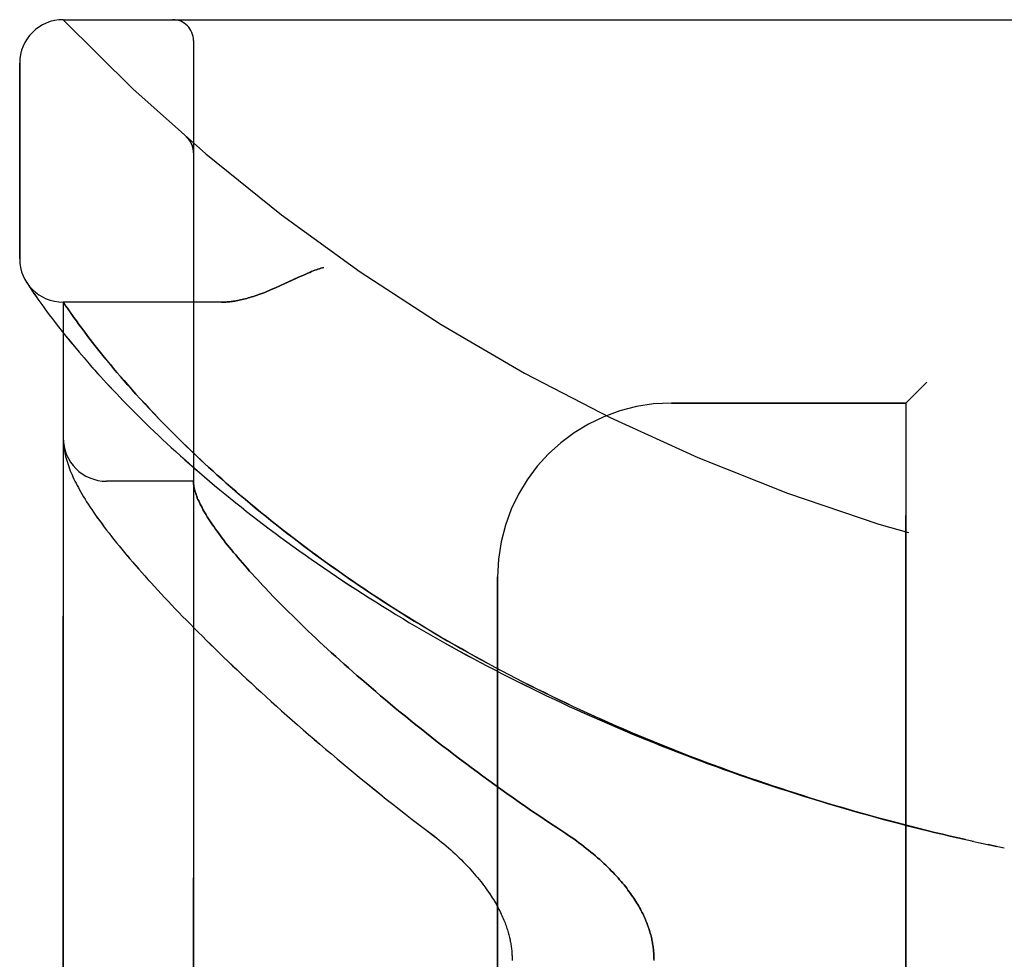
# Model space of a CAD drawing. Header units: inches. Extents: x 0 to 262, y 0 to 169.
# Tile 120 of 256: x 24.86 to 26.27, y 116.35 to 117.7. Entities that reach past the tile are written whole.
import ezdxf

# ---------------------------------------------------------------- set-up
doc = ezdxf.new("R2010")
doc.units = ezdxf.units.IN
doc.header["$LTSCALE"] = 14.384615
doc.header["$MEASUREMENT"] = 0
doc.linetypes.add('HIDDEN', pattern=[0.2, 0.1, -0.1])
doc.layers.add('LEFTHAND_DOOR_ASSEMBLY', color=7, linetype='CONTINUOUS')
doc.layers.add('RIGHTHAND_DOOR_ASSEMBLY', color=7, linetype='CONTINUOUS')

msp = doc.modelspace()

# ---------------------------------------------------------------- linework, layer by layer
at = {"layer": 'LEFTHAND_DOOR_ASSEMBLY', "color": 8, "linetype": 'HIDDEN'}
for p, q in [((24.9183, 117.7018), (26.982, 117.7018)), ((25.1058, 115.0293), (25.1058, 117.6718)), ((24.8558, 117.358), (24.8558, 117.6393)), ((25.0957, 117.533), (25.0955, 117.5331)), ((25.1058, 117.5105), (25.1058, 117.5151)), ((24.8662, 117.3236), (24.8655, 117.3245)), ((24.8655, 117.3245), (24.8658, 117.324)), ((24.8658, 117.324), (24.8679, 117.3208)), ((24.8659, 117.324), (24.8659, 117.3239)), ((24.8679, 117.3208), (24.87, 117.3178)), ((24.87, 117.3178), (24.872, 117.3147)), ((24.872, 117.3147), (24.8744, 117.3111)), ((24.8744, 117.3111), (24.8773, 117.3068)), ((24.8773, 117.3068), (24.8796, 117.3036)), ((24.8796, 117.3036), (24.8821, 117.3)), ((24.8821, 117.3), (24.8848, 117.2962)), ((24.8848, 117.2962), (24.8877, 117.292)), ((24.8877, 117.292), (24.891, 117.2875)), ((24.891, 117.2875), (24.8945, 117.2827)), ((24.9183, 115.4055), (24.9183, 117.2955)), ((25.1463, 117.2955), (24.9183, 117.2955)), ((24.8945, 117.2827), (24.8984, 117.2775)), ((24.8984, 117.2775), (24.9025, 117.272)), ((24.9306, 117.2778), (24.9277, 117.282)), ((24.9338, 117.2733), (24.9306, 117.2778)), ((24.9373, 117.2685), (24.9338, 117.2733)), ((24.9025, 117.272), (24.907, 117.2661)), ((24.907, 117.2661), (24.9118, 117.26)), ((24.9118, 117.26), (24.9169, 117.2534)), ((24.941, 117.2634), (24.9373, 117.2685)), ((24.945, 117.258), (24.941, 117.2634)), ((24.9169, 117.2534), (24.9224, 117.2465)), ((24.9224, 117.2465), (24.9283, 117.2393)), ((24.9493, 117.2522), (24.945, 117.258)), ((24.954, 117.2462), (24.9493, 117.2522)), ((24.9572, 117.2419), (24.954, 117.2462)), ((24.9283, 117.2393), (24.9346, 117.2317)), ((24.9346, 117.2317), (24.9412, 117.2237)), ((24.9606, 117.2376), (24.9572, 117.2419)), ((24.9641, 117.2331), (24.9606, 117.2376)), ((24.9678, 117.2285), (24.9641, 117.2331)), ((24.9412, 117.2237), (24.9483, 117.2154)), ((24.9716, 117.2237), (24.9678, 117.2285)), ((24.9756, 117.2187), (24.9716, 117.2237)), ((24.9797, 117.2137), (24.9756, 117.2187)), ((24.9483, 117.2154), (24.9558, 117.2068)), ((24.9909, 117.2002), (24.9863, 117.2057)), ((24.9957, 117.1945), (24.9909, 117.2002)), ((25.0007, 117.1887), (24.9957, 117.1945)), ((25.0059, 117.1826), (25.0007, 117.1887)), ((25.0114, 117.1764), (25.0059, 117.1826)), ((25.0171, 117.17), (25.0114, 117.1764)), ((26.1608, 117.1805), (26.1308, 117.1505)), ((25.023, 117.1634), (25.0171, 117.17)), ((25.0292, 117.1565), (25.023, 117.1634)), ((25.0357, 117.1495), (25.0292, 117.1565)), ((25.0425, 117.1422), (25.0357, 117.1495)), ((25.7933, 117.1505), (26.1308, 117.1505)), ((26.1308, 115.5505), (26.1308, 117.1505)), ((25.0497, 117.1346), (25.0425, 117.1422)), ((25.0571, 117.1269), (25.0497, 117.1346)), ((25.065, 117.1188), (25.0571, 117.1269)), ((25.0732, 117.1105), (25.065, 117.1188)), ((25.082, 117.1018), (25.0732, 117.1105)), ((24.9185, 117.0947), (24.9185, 117.094)), ((24.9185, 117.094), (24.9186, 117.0933)), ((24.9186, 117.0933), (24.9186, 117.0927)), ((24.9186, 117.0927), (24.9187, 117.092)), ((24.9187, 117.092), (24.9188, 117.0913)), ((24.9188, 117.0913), (24.9188, 117.0906)), ((24.9189, 117.0896), (24.919, 117.0889)), ((24.919, 117.0889), (24.9191, 117.0882)), ((25.0912, 117.0927), (25.082, 117.1018)), ((24.9191, 117.0882), (24.9193, 117.0871)), ((25.1058, 117.038), (24.9808, 117.038)), ((25.5433, 115.8005), (25.5433, 116.9005)), ((25.2225, 116.8705), (25.2315, 116.8613)), ((25.2315, 116.8613), (25.2408, 116.852)), ((25.2408, 116.852), (25.2505, 116.8424)), ((25.2505, 116.8424), (25.2605, 116.8326)), ((26.226, 116.5205), (26.2389, 116.5177)), ((26.2376, 116.518), (26.25, 116.5153)), ((26.2612, 116.5129), (26.2492, 116.5154)), ((26.2608, 116.513), (26.2723, 116.5106))]:
    msp.add_line(p, q, dxfattribs=at)
for points in [[(25.0996, 117.5287), (25.0994, 117.529), (25.0992, 117.5292), (25.0991, 117.5294), (25.0989, 117.5297), (25.0987, 117.5299), (25.0985, 117.5301), (25.0983, 117.5303), (25.0981, 117.5306), (25.0979, 117.5308), (25.0977, 117.531), (25.0975, 117.5312), (25.0973, 117.5314), (25.0971, 117.5316), (25.0969, 117.5319), (25.0966, 117.5321), (25.0964, 117.5323), (25.0962, 117.5325), (25.096, 117.5327), (25.0957, 117.5329), (25.0955, 117.5331)], [(25.0996, 117.5287), (25.1, 117.5283), (25.1003, 117.5278), (25.1006, 117.5273), (25.101, 117.5268), (25.1013, 117.5263), (25.1016, 117.5258), (25.1019, 117.5252), (25.1022, 117.5247), (25.1025, 117.5242), (25.1028, 117.5236), (25.103, 117.5231), (25.1033, 117.5225), (25.1035, 117.522), (25.1037, 117.5214)], [(25.1037, 117.5214), (25.104, 117.5208), (25.1042, 117.5202), (25.1044, 117.5197), (25.1045, 117.5191), (25.1047, 117.5185), (25.1049, 117.5179), (25.105, 117.5173), (25.1052, 117.5167), (25.1053, 117.5161), (25.1054, 117.5155), (25.1055, 117.5148), (25.1056, 117.5142), (25.1056, 117.5136), (25.1057, 117.513), (25.1057, 117.5124), (25.1058, 117.5117), (25.1058, 117.5111), (25.1058, 117.5107)], [(25.2933, 117.3455), (25.2912, 117.3449), (25.2892, 117.3443), (25.2871, 117.3436), (25.2849, 117.3429), (25.2828, 117.3422), (25.2805, 117.3414), (25.2781, 117.3405), (25.2757, 117.3395), (25.273, 117.3384), (25.2702, 117.3373), (25.2672, 117.336), (25.264, 117.3346), (25.2606, 117.3331), (25.257, 117.3314), (25.2361, 117.3217)], [(25.2361, 117.3217), (25.2321, 117.3199), (25.2283, 117.3181), (25.2247, 117.3165), (25.2212, 117.315), (25.2178, 117.3136), (25.2146, 117.3122), (25.2114, 117.3109), (25.2084, 117.3097), (25.2055, 117.3086), (25.2026, 117.3075), (25.1999, 117.3065), (25.1972, 117.3056), (25.1945, 117.3047), (25.192, 117.3038), (25.1895, 117.303), (25.1871, 117.3023), (25.1847, 117.3016), (25.1824, 117.3009), (25.1801, 117.3003), (25.1779, 117.2998), (25.1757, 117.2993), (25.1736, 117.2988), (25.1715, 117.2983), (25.1694, 117.2979), (25.1674, 117.2975), (25.1655, 117.2972), (25.1636, 117.2969), (25.1617, 117.2966), (25.1598, 117.2964), (25.158, 117.2962), (25.1563, 117.296), (25.1545, 117.2959), (25.1528, 117.2957), (25.1511, 117.2957), (25.1495, 117.2956), (25.1479, 117.2955), (25.1463, 117.2955)], [(24.9277, 117.282), (24.9244, 117.2867), (24.9236, 117.2877), (24.9183, 117.2955)], [(24.9558, 117.2068), (24.9597, 117.2024), (24.9637, 117.1979), (24.9678, 117.1933), (24.9721, 117.1886), (24.9764, 117.1838), (24.9809, 117.179), (24.9854, 117.1741), (24.9901, 117.1691), (24.9949, 117.164), (24.9998, 117.1589), (25.0048, 117.1537), (25.0099, 117.1484), (25.0152, 117.1431), (25.0205, 117.1377), (25.026, 117.1323), (25.0316, 117.1268), (25.0373, 117.1212), (25.0431, 117.1155), (25.049, 117.1099), (25.0551, 117.1041), (25.0612, 117.0983), (25.0675, 117.0925), (25.0739, 117.0866), (25.0803, 117.0807), (25.0869, 117.0748), (25.0936, 117.0688), (25.1005, 117.0627), (25.1074, 117.0567), (25.1144, 117.0506), (25.1215, 117.0444), (25.1288, 117.0383), (25.1361, 117.0321), (25.1436, 117.0259), (25.1511, 117.0197), (25.1587, 117.0135), (25.1665, 117.0072), (25.1743, 117.001), (25.1822, 116.9947), (25.1902, 116.9885), (25.1983, 116.9822), (25.2065, 116.9759), (25.2148, 116.9696), (25.2232, 116.9634), (25.2317, 116.9571), (25.2402, 116.9508), (25.2488, 116.9446), (25.2575, 116.9383), (25.2663, 116.932), (25.2752, 116.9258), (25.2842, 116.9196), (25.2932, 116.9134), (25.3023, 116.9072), (25.3115, 116.901), (25.3207, 116.8948), (25.33, 116.8887), (25.3394, 116.8826), (25.3489, 116.8765), (25.3584, 116.8704), (25.368, 116.8644), (25.3776, 116.8584), (25.3873, 116.8524), (25.3971, 116.8464), (25.4069, 116.8405), (25.4168, 116.8346), (25.4267, 116.8287), (25.4367, 116.8229), (25.4468, 116.8171), (25.4569, 116.8113), (25.467, 116.8056), (25.4772, 116.7999), (25.4875, 116.7943), (25.4978, 116.7887), (25.5081, 116.7831), (25.5185, 116.7775), (25.5289, 116.772), (25.5394, 116.7666), (25.5499, 116.7612), (25.5605, 116.7558), (25.5711, 116.7505), (25.5817, 116.7452), (25.5924, 116.7399), (25.6031, 116.7347), (25.6139, 116.7296), (25.6247, 116.7244), (25.6355, 116.7194), (25.6463, 116.7143), (25.6572, 116.7094), (25.6681, 116.7044), (25.6791, 116.6995), (25.69, 116.6947), (25.701, 116.6899), (25.7121, 116.6851), (25.7231, 116.6804), (25.7342, 116.6758), (25.7453, 116.6712), (25.7565, 116.6666), (25.7676, 116.6621), (25.7788, 116.6576), (25.79, 116.6532), (25.8012, 116.6488), (25.8125, 116.6445), (25.8237, 116.6402), (25.835, 116.636), (25.8463, 116.6318), (25.8576, 116.6276), (25.869, 116.6235), (25.8803, 116.6195), (25.8917, 116.6155), (25.9031, 116.6116), (25.9145, 116.6077), (25.9259, 116.6038), (25.9373, 116.6), (25.9488, 116.5963), (25.9602, 116.5926), (25.9717, 116.5889), (25.9832, 116.5853), (25.9947, 116.5817), (26.0062, 116.5782), (26.0177, 116.5748), (26.0292, 116.5713), (26.0408, 116.568), (26.0523, 116.5647), (26.0638, 116.5614), (26.0754, 116.5582), (26.087, 116.555), (26.0985, 116.5519), (26.1101, 116.5488), (26.1217, 116.5457), (26.1332, 116.5427), (26.1448, 116.5398), (26.1564, 116.5369), (26.168, 116.5341), (26.1796, 116.5313), (26.1912, 116.5285), (26.2028, 116.5258), (26.2144, 116.5231), (26.2278, 116.5202)], [(24.9863, 117.2057), (24.9819, 117.211), (24.9797, 117.2137)], [(24.9183, 117.0995), (24.9183, 117.0991), (24.9183, 117.0987), (24.9183, 117.0984), (24.9183, 117.098), (24.9183, 117.0976), (24.9183, 117.0972), (24.9183, 117.0969), (24.9184, 117.0965), (24.9184, 117.0961), (24.9184, 117.0958), (24.9184, 117.0954), (24.9185, 117.0947)], [(24.9188, 117.0906), (24.9189, 117.0903), (24.9189, 117.0896)], [(26.2166, 116.5227), (26.2055, 116.5252), (26.1944, 116.5278), (26.1833, 116.5304), (26.1721, 116.5331), (26.161, 116.5358), (26.1499, 116.5386), (26.1388, 116.5414), (26.1277, 116.5443), (26.1166, 116.5472), (26.1055, 116.5501), (26.0944, 116.5531), (26.0834, 116.5561), (26.0723, 116.5592), (26.0612, 116.5623), (26.0502, 116.5655), (26.0391, 116.5687), (26.0281, 116.5719), (26.0171, 116.5752), (26.0061, 116.5786), (25.995, 116.582), (25.984, 116.5854), (25.9731, 116.5889), (25.9621, 116.5924), (25.9511, 116.596), (25.9402, 116.5996), (25.9292, 116.6032), (25.9183, 116.607), (25.9074, 116.6107), (25.8965, 116.6145), (25.8857, 116.6183), (25.8748, 116.6222), (25.864, 116.6262), (25.8531, 116.6301), (25.8423, 116.6342), (25.8315, 116.6382), (25.8208, 116.6423), (25.81, 116.6465), (25.7993, 116.6507), (25.7886, 116.655), (25.7779, 116.6593), (25.7673, 116.6636), (25.7566, 116.668), (25.746, 116.6724), (25.7354, 116.6769), (25.7249, 116.6814), (25.7143, 116.686), (25.7038, 116.6906), (25.6933, 116.6952), (25.6829, 116.6999), (25.6725, 116.7047), (25.6621, 116.7095), (25.6517, 116.7143), (25.6414, 116.7192), (25.6311, 116.7241), (25.6208, 116.7291), (25.6106, 116.7341), (25.6004, 116.7391), (25.5902, 116.7442), (25.5801, 116.7493), (25.57, 116.7545), (25.56, 116.7597), (25.5499, 116.765), (25.54, 116.7703), (25.53, 116.7756), (25.5202, 116.781), (25.5103, 116.7864), (25.5005, 116.7918), (25.4908, 116.7973), (25.4811, 116.8028), (25.4714, 116.8084), (25.4618, 116.814), (25.4523, 116.8196), (25.4427, 116.8253), (25.4333, 116.831), (25.4239, 116.8367), (25.4145, 116.8425), (25.4053, 116.8483), (25.396, 116.8541), (25.3869, 116.86), (25.3777, 116.8659), (25.3687, 116.8718), (25.3597, 116.8777), (25.3508, 116.8836), (25.3419, 116.8896), (25.3331, 116.8956), (25.3244, 116.9017), (25.3157, 116.9077), (25.3072, 116.9138), (25.2986, 116.9198), (25.2902, 116.9259), (25.2818, 116.932), (25.2736, 116.9381), (25.2654, 116.9442), (25.2572, 116.9504), (25.2492, 116.9565), (25.2412, 116.9627), (25.2333, 116.9688), (25.2255, 116.9749), (25.2178, 116.9811), (25.2102, 116.9872), (25.2027, 116.9933), (25.1953, 116.9994), (25.1879, 117.0055), (25.1807, 117.0116), (25.1735, 117.0177), (25.1665, 117.0237), (25.1596, 117.0297), (25.1529, 117.0355), (25.1464, 117.0413), (25.1401, 117.047), (25.1339, 117.0526), (25.1279, 117.058), (25.1222, 117.0633), (25.1166, 117.0685), (25.1112, 117.0735), (25.106, 117.0785), (25.1009, 117.0833), (25.096, 117.0881), (25.0912, 117.0927)], [(24.9193, 117.0871), (24.9196, 117.0845), (24.9201, 117.0818), (24.9206, 117.0791), (24.9212, 117.0763), (24.9219, 117.0735), (24.9227, 117.0706), (24.9235, 117.0677), (24.9244, 117.0648), (24.9253, 117.0619), (24.9263, 117.059), (24.9274, 117.0561), (24.9286, 117.0532), (24.9298, 117.0502), (24.9311, 117.0472), (24.9324, 117.0442), (24.9338, 117.0412), (24.9353, 117.0382), (24.9368, 117.0351), (24.9385, 117.032), (24.9402, 117.0288), (24.9419, 117.0256), (24.9438, 117.0223), (24.9457, 117.019), (24.9477, 117.0156), (24.9499, 117.0121), (24.9521, 117.0086), (24.9544, 117.0049), (24.9569, 117.0012), (24.9594, 116.9973), (24.9621, 116.9934), (24.965, 116.9893), (24.9679, 116.9851), (24.971, 116.9809), (24.9742, 116.9765), (24.9774, 116.9721), (24.9808, 116.9677), (24.9843, 116.9632), (24.9878, 116.9587), (24.9914, 116.9542), (24.995, 116.9496), (24.9987, 116.945), (25.0025, 116.9404), (25.0064, 116.9357), (25.0104, 116.931), (25.0144, 116.9263), (25.0185, 116.9215), (25.0227, 116.9166), (25.027, 116.9118), (25.0313, 116.9068), (25.0358, 116.9018), (25.0403, 116.8968), (25.0449, 116.8917), (25.0496, 116.8866), (25.0544, 116.8814), (25.0592, 116.8762), (25.0642, 116.8709), (25.0692, 116.8656), (25.0743, 116.8602), (25.0795, 116.8547), (25.0848, 116.8492), (25.0902, 116.8437), (25.0957, 116.8381), (25.1013, 116.8324), (25.107, 116.8267), (25.1127, 116.8209), (25.1186, 116.8151), (25.1245, 116.8092), (25.1306, 116.8033), (25.1367, 116.7973), (25.1429, 116.7913), (25.1492, 116.7852), (25.1556, 116.779), (25.1622, 116.7728), (25.1688, 116.7666), (25.1755, 116.7603), (25.1823, 116.7539), (25.1892, 116.7475), (25.1962, 116.741), (25.2033, 116.7345), (25.2104, 116.728), (25.2177, 116.7213), (25.2251, 116.7147), (25.2326, 116.708), (25.2402, 116.7012), (25.2478, 116.6944), (25.2556, 116.6876), (25.2635, 116.6807), (25.2714, 116.6738), (25.2795, 116.6668), (25.2876, 116.6599), (25.2959, 116.6528), (25.3042, 116.6458), (25.3126, 116.6387), (25.3211, 116.6315), (25.3298, 116.6244), (25.3385, 116.6172), (25.3472, 116.61), (25.3561, 116.6028), (25.3651, 116.5955), (25.3741, 116.5883), (25.3832, 116.581), (25.3924, 116.5737), (25.4017, 116.5664), (25.411, 116.5591), (25.4204, 116.5518), (25.4299, 116.5445), (25.4395, 116.5372)], [(25.1058, 117.037), (25.1058, 117.0368), (25.1058, 117.0365), (25.1058, 117.0361), (25.1058, 117.0358), (25.1059, 117.0354), (25.1059, 117.0349), (25.1059, 117.0345), (25.106, 117.034)], [(25.106, 117.034), (25.1062, 117.0322), (25.1065, 117.0304), (25.1068, 117.0286), (25.1073, 117.0267), (25.1077, 117.0247), (25.1083, 117.0227), (25.109, 117.0207), (25.1097, 117.0186), (25.1105, 117.0165), (25.1113, 117.0143), (25.1123, 117.012), (25.1133, 117.0097), (25.1144, 117.0074), (25.1155, 117.005), (25.1168, 117.0026), (25.1181, 117.0001), (25.1194, 116.9975), (25.1209, 116.9949), (25.1224, 116.9923), (25.1241, 116.9896), (25.1257, 116.9868), (25.1275, 116.984), (25.1294, 116.9812), (25.1313, 116.9783), (25.1333, 116.9753), (25.1354, 116.9723), (25.1375, 116.9692), (25.1397, 116.9661), (25.1421, 116.9629), (25.1445, 116.9597), (25.1469, 116.9564), (25.1495, 116.9531), (25.1521, 116.9497), (25.1548, 116.9463), (25.1576, 116.9428), (25.1605, 116.9392), (25.1635, 116.9356), (25.1665, 116.932), (25.1697, 116.9282), (25.1729, 116.9245), (25.1762, 116.9206), (25.1796, 116.9168), (25.183, 116.9128), (25.1866, 116.9088), (25.1902, 116.9048), (25.1939, 116.9007), (25.1978, 116.8965), (25.2017, 116.8923), (25.2057, 116.8881), (25.2097, 116.8838), (25.2139, 116.8794), (25.2225, 116.8705)], [(25.2605, 116.8326), (25.2657, 116.8276), (25.271, 116.8226), (25.2763, 116.8175), (25.2818, 116.8124), (25.2873, 116.8072), (25.293, 116.802), (25.2987, 116.7967), (25.3045, 116.7914), (25.3105, 116.786), (25.3165, 116.7805), (25.3226, 116.7751), (25.3288, 116.7695), (25.3351, 116.764), (25.3415, 116.7584), (25.348, 116.7527), (25.3546, 116.747), (25.3613, 116.7412), (25.3681, 116.7355), (25.3749, 116.7296), (25.3819, 116.7238), (25.3889, 116.7179), (25.3961, 116.7119), (25.4033, 116.706), (25.4107, 116.7), (25.4181, 116.6939), (25.4256, 116.6879), (25.4332, 116.6818), (25.4409, 116.6757), (25.4486, 116.6696), (25.4565, 116.6634), (25.4644, 116.6572), (25.4725, 116.6511), (25.4805, 116.6449), (25.4887, 116.6386), (25.497, 116.6324), (25.5053, 116.6262), (25.5137, 116.62), (25.5222, 116.6137), (25.5307, 116.6075), (25.5393, 116.6013), (25.548, 116.5951), (25.5567, 116.5889), (25.5655, 116.5827), (25.5744, 116.5765), (25.5833, 116.5703), (25.5922, 116.5642), (25.6012, 116.5581), (25.6102, 116.552), (25.6193, 116.546), (25.6284, 116.54)], [(25.4395, 116.5372), (25.4525, 116.5273), (25.4559, 116.5246), (25.4594, 116.5219), (25.4628, 116.5192), (25.4661, 116.5164), (25.4694, 116.5136), (25.4727, 116.5107), (25.4759, 116.5079), (25.4791, 116.5051), (25.4822, 116.5022), (25.4852, 116.4993), (25.4882, 116.4965), (25.4912, 116.4936), (25.494, 116.4907), (25.4968, 116.4879), (25.4996, 116.485), (25.5022, 116.4821), (25.5048, 116.4793), (25.5074, 116.4765), (25.5098, 116.4736), (25.5122, 116.4708), (25.5146, 116.468), (25.5168, 116.4653), (25.519, 116.4625), (25.5211, 116.4598), (25.5232, 116.4571), (25.5252, 116.4544), (25.5271, 116.4517), (25.529, 116.4491), (25.5308, 116.4465), (25.5325, 116.4439), (25.5342, 116.4414), (25.5357, 116.4389), (25.5373, 116.4364), (25.5388, 116.434), (25.5402, 116.4316), (25.5415, 116.4292), (25.5428, 116.4268), (25.5441, 116.4245), (25.5453, 116.4222), (25.5465, 116.42), (25.5476, 116.4177), (25.5486, 116.4155), (25.5496, 116.4133), (25.5506, 116.4112), (25.5515, 116.409), (25.5524, 116.4069), (25.5532, 116.4049), (25.554, 116.4028), (25.5548, 116.4008), (25.5555, 116.3988), (25.5562, 116.3969), (25.5568, 116.3949), (25.5575, 116.393), (25.558, 116.3911), (25.5586, 116.3893), (25.5591, 116.3874), (25.5596, 116.3856), (25.56, 116.3838), (25.5605, 116.382), (25.5609, 116.3802), (25.5613, 116.3785), (25.5616, 116.3768), (25.5619, 116.375), (25.5622, 116.3733), (25.5625, 116.3717), (25.5628, 116.37), (25.563, 116.3683), (25.5632, 116.3667), (25.5634, 116.365), (25.5636, 116.3634), (25.5637, 116.3618), (25.5638, 116.3601), (25.5639, 116.3585), (25.564, 116.3569), (25.5641, 116.3553), (25.5641, 116.3537), (25.5642, 116.3521), (25.5642, 116.3505)], [(25.6284, 116.54), (25.6415, 116.5314), (25.6454, 116.5288), (25.6492, 116.5262), (25.653, 116.5236), (25.6567, 116.5209), (25.6603, 116.5182), (25.6639, 116.5155), (25.6675, 116.5128), (25.6709, 116.5101), (25.6743, 116.5074), (25.6776, 116.5047), (25.6809, 116.502), (25.6841, 116.4993), (25.6872, 116.4966), (25.6902, 116.4939), (25.6932, 116.4912), (25.6961, 116.4885), (25.6989, 116.4859), (25.7017, 116.4832), (25.7043, 116.4805), (25.7069, 116.4779), (25.7095, 116.4753), (25.7119, 116.4727), (25.7143, 116.4701), (25.7166, 116.4676), (25.7188, 116.465), (25.721, 116.4625), (25.7231, 116.46), (25.7252, 116.4575), (25.7271, 116.455), (25.7291, 116.4526), (25.7309, 116.4501), (25.7327, 116.4477), (25.7344, 116.4454), (25.7361, 116.443), (25.7377, 116.4406), (25.7393, 116.4383), (25.7408, 116.436), (25.7422, 116.4337), (25.7436, 116.4315), (25.745, 116.4292), (25.7463, 116.427), (25.7475, 116.4248), (25.7487, 116.4226), (25.7499, 116.4204), (25.751, 116.4183), (25.7521, 116.4162), (25.7531, 116.414), (25.7541, 116.4119), (25.755, 116.4099), (25.7559, 116.4078), (25.7568, 116.4057), (25.7576, 116.4037), (25.7584, 116.4017), (25.7592, 116.3997), (25.7599, 116.3977), (25.7606, 116.3957), (25.7613, 116.3937), (25.7619, 116.3917), (25.7625, 116.3898), (25.763, 116.3879), (25.7636, 116.3859), (25.7641, 116.384), (25.7645, 116.3821), (25.765, 116.3802), (25.7654, 116.3783), (25.7658, 116.3764), (25.7661, 116.3745), (25.7664, 116.3727), (25.7667, 116.3708), (25.767, 116.3689), (25.7672, 116.3671), (25.7675, 116.3652), (25.7677, 116.3634), (25.7678, 116.3615), (25.768, 116.3597), (25.7681, 116.3579), (25.7682, 116.356), (25.7682, 116.3542), (25.7683, 116.3524), (25.7683, 116.3505), (25.7683, 116.3487)]]:
    msp.add_lwpolyline(points, dxfattribs=at)
for centre, radius, start, end in [((24.9183, 117.6393), 0.0625, 90, 180), ((26.9183, 119.6256), 2.7751, 223.8884, 270), ((25.0758, 117.6718), 0.03, 0, 90), ((24.9183, 117.358), 0.0625, 180, 270), ((25.7933, 116.9005), 0.25, 90, 180), ((24.9808, 117.1005), 0.0625, 180, 270)]:
    msp.add_arc(centre, radius, start, end, dxfattribs=at)
at = {"layer": 'RIGHTHAND_DOOR_ASSEMBLY', "color": 8, "linetype": 'HIDDEN'}
for p, q in [((24.9183, 117.7018), (26.982, 117.7018)), ((25.1058, 117.6718), (25.1058, 115.0293)), ((24.8558, 117.6393), (24.8558, 117.358)), ((25.0957, 117.533), (25.0955, 117.5331)), ((25.1058, 117.5105), (25.1058, 117.515)), ((24.8679, 117.3208), (24.87, 117.3178)), ((24.87, 117.3178), (24.872, 117.3147)), ((24.872, 117.3147), (24.8744, 117.3111)), ((24.8744, 117.3111), (24.8774, 117.3068)), ((24.8774, 117.3068), (24.8796, 117.3036)), ((24.8796, 117.3036), (24.8821, 117.3)), ((24.8821, 117.3), (24.8848, 117.2962)), ((24.8848, 117.2962), (24.8878, 117.292)), ((24.8878, 117.292), (24.891, 117.2875)), ((24.891, 117.2875), (24.8945, 117.2826)), ((24.9183, 117.2955), (24.9183, 115.4055)), ((25.1463, 117.2955), (24.9183, 117.2955)), ((24.9218, 117.2904), (24.9244, 117.2867)), ((24.8945, 117.2826), (24.8984, 117.2775)), ((24.8984, 117.2775), (24.9025, 117.272)), ((24.9244, 117.2867), (24.9277, 117.2819)), ((24.9277, 117.2819), (24.9306, 117.2778)), ((24.9306, 117.2778), (24.9338, 117.2733)), ((24.9338, 117.2733), (24.9373, 117.2685)), ((24.9025, 117.272), (24.907, 117.2661)), ((24.907, 117.2661), (24.9118, 117.2599)), ((24.9118, 117.2599), (24.9169, 117.2534)), ((24.9373, 117.2685), (24.941, 117.2634)), ((24.941, 117.2634), (24.945, 117.258)), ((24.9169, 117.2534), (24.9224, 117.2465)), ((24.9224, 117.2465), (24.9283, 117.2392)), ((24.945, 117.258), (24.9494, 117.2522)), ((24.9494, 117.2522), (24.954, 117.2462)), ((24.954, 117.2462), (24.9572, 117.2419)), ((24.9283, 117.2392), (24.9346, 117.2316)), ((24.9346, 117.2316), (24.9413, 117.2237)), ((24.9572, 117.2419), (24.9606, 117.2376)), ((24.9606, 117.2376), (24.9641, 117.2331)), ((24.9641, 117.2331), (24.9677, 117.2285)), ((24.9413, 117.2237), (24.9483, 117.2154)), ((24.9677, 117.2285), (24.9716, 117.2237)), ((24.9716, 117.2237), (24.9755, 117.2188)), ((24.9755, 117.2188), (24.9797, 117.2137)), ((24.9483, 117.2154), (24.9558, 117.2068)), ((24.9862, 117.2058), (24.9908, 117.2003)), ((24.9908, 117.2003), (24.9956, 117.1946)), ((24.9956, 117.1946), (25.0006, 117.1887)), ((25.0006, 117.1887), (25.0059, 117.1827)), ((25.0059, 117.1827), (25.0113, 117.1765)), ((25.0113, 117.1765), (25.017, 117.1701)), ((26.1308, 117.1505), (26.1608, 117.1805)), ((25.017, 117.1701), (25.0229, 117.1635)), ((25.0229, 117.1635), (25.0291, 117.1567)), ((25.0291, 117.1567), (25.0356, 117.1496)), ((25.0356, 117.1496), (25.0424, 117.1423)), ((26.1308, 117.1505), (25.7933, 117.1505)), ((26.1308, 117.1505), (26.1308, 115.5505)), ((25.0424, 117.1423), (25.0495, 117.1348)), ((25.0495, 117.1348), (25.057, 117.127)), ((25.057, 117.127), (25.0648, 117.119)), ((25.0648, 117.119), (25.073, 117.1107)), ((25.073, 117.1107), (25.0817, 117.102)), ((24.9185, 117.094), (24.9186, 117.0933)), ((24.9186, 117.0933), (24.9186, 117.0927)), ((24.9186, 117.0927), (24.9187, 117.092)), ((24.9187, 117.092), (24.9188, 117.0913)), ((24.9188, 117.0913), (24.9188, 117.0906)), ((24.9189, 117.0896), (24.919, 117.0889)), ((24.919, 117.0889), (24.9191, 117.0882)), ((25.0817, 117.102), (25.0909, 117.093)), ((24.9191, 117.0882), (24.9193, 117.0871)), ((25.1058, 117.038), (24.9808, 117.038)), ((25.5433, 116.9005), (25.5433, 115.8005)), ((25.2315, 116.8613), (25.2225, 116.8705)), ((25.2408, 116.852), (25.2315, 116.8613)), ((25.2505, 116.8424), (25.2408, 116.852)), ((25.2605, 116.8326), (25.2505, 116.8424)), ((26.226, 116.5205), (26.2389, 116.5177)), ((26.2376, 116.518), (26.25, 116.5153)), ((26.2492, 116.5154), (26.2612, 116.5129)), ((26.2608, 116.513), (26.2723, 116.5106))]:
    msp.add_line(p, q, dxfattribs=at)
for points in [[(25.0955, 117.5331), (25.0957, 117.5329), (25.096, 117.5327), (25.0962, 117.5325), (25.0964, 117.5323), (25.0966, 117.5321), (25.0969, 117.5319), (25.0971, 117.5316), (25.0973, 117.5314), (25.0975, 117.5312), (25.0977, 117.531), (25.0979, 117.5308), (25.0981, 117.5306), (25.0983, 117.5303), (25.0985, 117.5301), (25.0987, 117.5299), (25.0989, 117.5297), (25.099, 117.5295), (25.0992, 117.5292), (25.0994, 117.529), (25.0996, 117.5288)], [(25.1038, 117.5213), (25.1036, 117.5219), (25.1033, 117.5224), (25.1031, 117.523), (25.1028, 117.5236), (25.1025, 117.5241), (25.1022, 117.5247), (25.1019, 117.5252), (25.1016, 117.5257), (25.1013, 117.5263), (25.101, 117.5268), (25.1006, 117.5273), (25.1003, 117.5278), (25.0999, 117.5283), (25.0996, 117.5288)], [(25.1058, 117.5107), (25.1058, 117.5111), (25.1058, 117.5117), (25.1057, 117.5123), (25.1057, 117.513), (25.1056, 117.5136), (25.1056, 117.5142), (25.1055, 117.5148), (25.1054, 117.5154), (25.1053, 117.516), (25.1052, 117.5166), (25.105, 117.5172), (25.1049, 117.5178), (25.1047, 117.5184), (25.1046, 117.519), (25.1044, 117.5196), (25.1042, 117.5201), (25.104, 117.5207), (25.1038, 117.5213)], [(25.2531, 117.3296), (25.257, 117.3314), (25.2606, 117.3331), (25.264, 117.3346), (25.2672, 117.336), (25.2702, 117.3373), (25.273, 117.3384), (25.2757, 117.3395), (25.2781, 117.3405), (25.2805, 117.3414), (25.2828, 117.3422), (25.2849, 117.3429), (25.2871, 117.3436), (25.2892, 117.3443), (25.2912, 117.3449), (25.2933, 117.3455)], [(25.1463, 117.2955), (25.1479, 117.2955), (25.1495, 117.2956), (25.1511, 117.2957), (25.1528, 117.2957), (25.1545, 117.2959), (25.1563, 117.296), (25.158, 117.2962), (25.1598, 117.2964), (25.1617, 117.2966), (25.1636, 117.2969), (25.1655, 117.2972), (25.1674, 117.2975), (25.1694, 117.2979), (25.1715, 117.2983), (25.1736, 117.2988), (25.1757, 117.2993), (25.1779, 117.2998), (25.1801, 117.3003), (25.1824, 117.3009), (25.1847, 117.3016), (25.1871, 117.3023), (25.1895, 117.303), (25.192, 117.3038), (25.1945, 117.3047), (25.1972, 117.3056), (25.1999, 117.3065), (25.2026, 117.3075), (25.2055, 117.3086), (25.2084, 117.3097), (25.2114, 117.3109), (25.2146, 117.3122), (25.2178, 117.3136), (25.2212, 117.315), (25.2247, 117.3165), (25.2283, 117.3181), (25.2321, 117.3199), (25.2361, 117.3217), (25.2531, 117.3296)], [(24.8658, 117.324), (24.8659, 117.324), (24.8659, 117.3239), (24.8679, 117.3208)], [(24.9183, 117.2955), (24.9183, 117.2955), (24.9218, 117.2904)], [(24.9558, 117.2068), (24.9597, 117.2023), (24.9638, 117.1978), (24.9679, 117.1932), (24.9721, 117.1885), (24.9764, 117.1838), (24.9809, 117.179), (24.9855, 117.174), (24.9901, 117.1691), (24.9949, 117.164), (24.9998, 117.1589), (25.0048, 117.1537), (25.01, 117.1484), (25.0152, 117.1431), (25.0206, 117.1377), (25.026, 117.1322), (25.0316, 117.1267), (25.0373, 117.1211), (25.0431, 117.1155), (25.0491, 117.1098), (25.0551, 117.1041), (25.0613, 117.0983), (25.0675, 117.0925), (25.0739, 117.0866), (25.0804, 117.0807), (25.087, 117.0747), (25.0937, 117.0687), (25.1005, 117.0627), (25.1074, 117.0566), (25.1144, 117.0505), (25.1216, 117.0444), (25.1288, 117.0383), (25.1362, 117.0321), (25.1436, 117.0259), (25.1511, 117.0197), (25.1588, 117.0135), (25.1665, 117.0072), (25.1743, 117.001), (25.1823, 116.9947), (25.1903, 116.9884), (25.1984, 116.9822), (25.2066, 116.9759), (25.2149, 116.9696), (25.2232, 116.9633), (25.2317, 116.9571), (25.2402, 116.9508), (25.2489, 116.9445), (25.2576, 116.9383), (25.2664, 116.932), (25.2753, 116.9258), (25.2842, 116.9196), (25.2932, 116.9133), (25.3023, 116.9071), (25.3115, 116.901), (25.3208, 116.8948), (25.3301, 116.8887), (25.3395, 116.8826), (25.3489, 116.8765), (25.3584, 116.8704), (25.368, 116.8644), (25.3777, 116.8583), (25.3874, 116.8524), (25.3971, 116.8464), (25.4069, 116.8405), (25.4168, 116.8346), (25.4268, 116.8287), (25.4368, 116.8229), (25.4468, 116.8171), (25.4569, 116.8113), (25.4671, 116.8056), (25.4773, 116.7999), (25.4875, 116.7943), (25.4978, 116.7886), (25.5082, 116.7831), (25.5185, 116.7775), (25.529, 116.772), (25.5395, 116.7666), (25.55, 116.7612), (25.5605, 116.7558), (25.5711, 116.7504), (25.5818, 116.7452), (25.5925, 116.7399), (25.6032, 116.7347), (25.6139, 116.7295), (25.6247, 116.7244), (25.6355, 116.7194), (25.6464, 116.7143), (25.6572, 116.7093), (25.6682, 116.7044), (25.6791, 116.6995), (25.6901, 116.6947), (25.7011, 116.6899), (25.7121, 116.6851), (25.7232, 116.6804), (25.7342, 116.6758), (25.7454, 116.6711), (25.7565, 116.6666), (25.7676, 116.6621), (25.7788, 116.6576), (25.79, 116.6532), (25.8013, 116.6488), (25.8125, 116.6445), (25.8238, 116.6402), (25.835, 116.636), (25.8463, 116.6318), (25.8577, 116.6276), (25.869, 116.6235), (25.8804, 116.6195), (25.8917, 116.6155), (25.9031, 116.6116), (25.9145, 116.6077), (25.9259, 116.6038), (25.9374, 116.6), (25.9488, 116.5963), (25.9603, 116.5926), (25.9717, 116.5889), (25.9832, 116.5853), (25.9947, 116.5817), (26.0062, 116.5782), (26.0177, 116.5748), (26.0292, 116.5713), (26.0408, 116.568), (26.0523, 116.5647), (26.0639, 116.5614), (26.0754, 116.5582), (26.087, 116.555), (26.0985, 116.5518), (26.1101, 116.5488), (26.1217, 116.5457), (26.1333, 116.5427), (26.1448, 116.5398), (26.1564, 116.5369), (26.168, 116.5341), (26.1796, 116.5313), (26.1912, 116.5285), (26.2028, 116.5258), (26.2144, 116.5231), (26.2277, 116.5202)], [(24.9797, 117.2137), (24.9818, 117.2111), (24.9862, 117.2058)], [(24.9183, 117.0995), (24.9183, 117.0991), (24.9183, 117.0987), (24.9183, 117.0984), (24.9183, 117.098), (24.9183, 117.0976), (24.9183, 117.0973), (24.9183, 117.0969), (24.9184, 117.0965), (24.9184, 117.0962), (24.9184, 117.0958), (24.9184, 117.0954), (24.9184, 117.0951), (24.9185, 117.0947), (24.9185, 117.094)], [(24.9188, 117.0906), (24.9189, 117.0903), (24.9189, 117.0896)], [(25.0909, 117.093), (25.0957, 117.0883), (25.1006, 117.0836), (25.1057, 117.0788), (25.1109, 117.0738), (25.1163, 117.0688), (25.1218, 117.0636), (25.1276, 117.0583), (25.1335, 117.0529), (25.1396, 117.0474), (25.146, 117.0417), (25.1525, 117.0359), (25.1592, 117.0301), (25.166, 117.0241), (25.173, 117.0181), (25.1802, 117.0121), (25.1874, 117.006), (25.1947, 116.9999), (25.2022, 116.9937), (25.2097, 116.9876), (25.2173, 116.9815), (25.225, 116.9753), (25.2328, 116.9692), (25.2407, 116.9631), (25.2487, 116.9569), (25.2567, 116.9508), (25.2648, 116.9446), (25.273, 116.9385), (25.2813, 116.9324), (25.2897, 116.9263), (25.2981, 116.9202), (25.3066, 116.9141), (25.3152, 116.9081), (25.3239, 116.902), (25.3326, 116.896), (25.3414, 116.89), (25.3503, 116.884), (25.3592, 116.878), (25.3682, 116.8721), (25.3772, 116.8662), (25.3864, 116.8603), (25.3955, 116.8544), (25.4048, 116.8486), (25.4141, 116.8428), (25.4234, 116.837), (25.4328, 116.8313), (25.4423, 116.8256), (25.4518, 116.8199), (25.4613, 116.8143), (25.471, 116.8087), (25.4806, 116.8031), (25.4903, 116.7976), (25.5001, 116.7921), (25.5099, 116.7866), (25.5197, 116.7812), (25.5296, 116.7758), (25.5395, 116.7705), (25.5495, 116.7652), (25.5595, 116.7599), (25.5696, 116.7547), (25.5797, 116.7495), (25.5898, 116.7444), (25.6, 116.7393), (25.6102, 116.7343), (25.6204, 116.7293), (25.6307, 116.7243), (25.641, 116.7194), (25.6513, 116.7145), (25.6617, 116.7096), (25.6721, 116.7049), (25.6825, 116.7001), (25.693, 116.6954), (25.7035, 116.6907), (25.714, 116.6861), (25.7245, 116.6816), (25.7351, 116.677), (25.7457, 116.6725), (25.7563, 116.6681), (25.7669, 116.6637), (25.7776, 116.6594), (25.7883, 116.6551), (25.799, 116.6508), (25.8097, 116.6466), (25.8205, 116.6425), (25.8313, 116.6383), (25.8421, 116.6343), (25.8529, 116.6302), (25.8637, 116.6263), (25.8746, 116.6223), (25.8854, 116.6184), (25.8963, 116.6146), (25.9072, 116.6108), (25.9181, 116.607), (25.929, 116.6033), (25.94, 116.5997), (25.9509, 116.596), (25.9619, 116.5925), (25.9729, 116.5889), (25.9839, 116.5855), (25.9949, 116.582), (26.0059, 116.5786), (26.0169, 116.5753), (26.0279, 116.572), (26.039, 116.5687), (26.05, 116.5655), (26.0611, 116.5624), (26.0722, 116.5592), (26.0832, 116.5562), (26.0943, 116.5531), (26.1054, 116.5501), (26.1165, 116.5472), (26.1276, 116.5443), (26.1387, 116.5414), (26.1498, 116.5386), (26.161, 116.5358), (26.1721, 116.5331), (26.1832, 116.5304), (26.1943, 116.5278), (26.2055, 116.5252), (26.2166, 116.5227)], [(24.9193, 117.0871), (24.9196, 117.0845), (24.9201, 117.0818), (24.9206, 117.0791), (24.9212, 117.0763), (24.9219, 117.0735), (24.9227, 117.0706), (24.9235, 117.0677), (24.9244, 117.0648), (24.9253, 117.0619), (24.9263, 117.059), (24.9274, 117.0561), (24.9286, 117.0532), (24.9298, 117.0502), (24.9311, 117.0472), (24.9324, 117.0443), (24.9338, 117.0412), (24.9353, 117.0382), (24.9368, 117.0351), (24.9385, 117.032), (24.9402, 117.0288), (24.9419, 117.0256), (24.9438, 117.0223), (24.9457, 117.019), (24.9477, 117.0156), (24.9499, 117.0121), (24.9521, 117.0086), (24.9544, 117.0049), (24.9569, 117.0012), (24.9594, 116.9974), (24.9621, 116.9934), (24.9649, 116.9893), (24.9679, 116.9852), (24.971, 116.9809), (24.9742, 116.9766), (24.9774, 116.9722), (24.9808, 116.9677), (24.9843, 116.9632), (24.9878, 116.9587), (24.9914, 116.9542), (24.995, 116.9496), (24.9987, 116.945), (25.0025, 116.9404), (25.0064, 116.9358), (25.0103, 116.9311), (25.0144, 116.9263), (25.0185, 116.9215), (25.0227, 116.9167), (25.027, 116.9118), (25.0313, 116.9068), (25.0358, 116.9019), (25.0403, 116.8968), (25.0449, 116.8917), (25.0496, 116.8866), (25.0544, 116.8814), (25.0592, 116.8762), (25.0642, 116.8709), (25.0692, 116.8656), (25.0743, 116.8602), (25.0795, 116.8547), (25.0848, 116.8492), (25.0902, 116.8437), (25.0957, 116.8381), (25.1013, 116.8324), (25.107, 116.8267), (25.1127, 116.8209), (25.1186, 116.8151), (25.1245, 116.8092), (25.1305, 116.8033), (25.1367, 116.7973), (25.1429, 116.7913), (25.1492, 116.7852), (25.1556, 116.779), (25.1621, 116.7728), (25.1688, 116.7666), (25.1755, 116.7603), (25.1823, 116.7539), (25.1892, 116.7475), (25.1962, 116.741), (25.2032, 116.7345), (25.2104, 116.728), (25.2177, 116.7214), (25.2251, 116.7147), (25.2326, 116.708), (25.2402, 116.7012), (25.2478, 116.6944), (25.2556, 116.6876), (25.2635, 116.6807), (25.2714, 116.6738), (25.2795, 116.6669), (25.2876, 116.6599), (25.2959, 116.6528), (25.3042, 116.6458), (25.3126, 116.6387), (25.3211, 116.6315), (25.3297, 116.6244), (25.3384, 116.6172), (25.3472, 116.61), (25.3561, 116.6028), (25.365, 116.5955), (25.3741, 116.5883), (25.3832, 116.581), (25.3924, 116.5737), (25.4017, 116.5664), (25.411, 116.5591), (25.4204, 116.5518), (25.4299, 116.5445), (25.4395, 116.5372)], [(25.106, 117.034), (25.1059, 117.0345), (25.1059, 117.0349), (25.1059, 117.0354), (25.1058, 117.0358), (25.1058, 117.0361), (25.1058, 117.0365), (25.1058, 117.0368), (25.1058, 117.037)], [(25.2225, 116.8705), (25.2139, 116.8794), (25.2097, 116.8838), (25.2057, 116.8881), (25.2017, 116.8923), (25.1978, 116.8965), (25.1939, 116.9007), (25.1902, 116.9048), (25.1866, 116.9088), (25.183, 116.9128), (25.1796, 116.9168), (25.1762, 116.9206), (25.1729, 116.9245), (25.1697, 116.9282), (25.1665, 116.932), (25.1635, 116.9356), (25.1605, 116.9392), (25.1576, 116.9428), (25.1548, 116.9463), (25.1521, 116.9497), (25.1495, 116.9531), (25.1469, 116.9564), (25.1445, 116.9597), (25.1421, 116.9629), (25.1397, 116.9661), (25.1375, 116.9692), (25.1354, 116.9723), (25.1333, 116.9753), (25.1313, 116.9783), (25.1294, 116.9812), (25.1275, 116.984), (25.1257, 116.9868), (25.1241, 116.9896), (25.1224, 116.9923), (25.1209, 116.9949), (25.1194, 116.9975), (25.1181, 117.0001), (25.1168, 117.0026), (25.1155, 117.005), (25.1144, 117.0074), (25.1133, 117.0097), (25.1123, 117.012), (25.1113, 117.0143), (25.1105, 117.0165), (25.1097, 117.0186), (25.109, 117.0207), (25.1083, 117.0227), (25.1077, 117.0247), (25.1073, 117.0267), (25.1068, 117.0286), (25.1065, 117.0304), (25.1062, 117.0322), (25.106, 117.034)], [(25.6284, 116.54), (25.6193, 116.546), (25.6102, 116.552), (25.6012, 116.5581), (25.5922, 116.5642), (25.5833, 116.5703), (25.5744, 116.5765), (25.5655, 116.5827), (25.5567, 116.5889), (25.548, 116.5951), (25.5393, 116.6013), (25.5307, 116.6075), (25.5222, 116.6137), (25.5137, 116.62), (25.5053, 116.6262), (25.497, 116.6324), (25.4887, 116.6386), (25.4805, 116.6449), (25.4725, 116.6511), (25.4644, 116.6572), (25.4565, 116.6634), (25.4486, 116.6696), (25.4409, 116.6757), (25.4332, 116.6818), (25.4256, 116.6879), (25.4181, 116.6939), (25.4107, 116.7), (25.4033, 116.706), (25.3961, 116.7119), (25.3889, 116.7179), (25.3819, 116.7238), (25.3749, 116.7296), (25.3681, 116.7355), (25.3613, 116.7412), (25.3546, 116.747), (25.348, 116.7527), (25.3415, 116.7584), (25.3351, 116.764), (25.3288, 116.7695), (25.3226, 116.7751), (25.3165, 116.7805), (25.3105, 116.786), (25.3045, 116.7914), (25.2987, 116.7967), (25.293, 116.802), (25.2873, 116.8072), (25.2818, 116.8124), (25.2763, 116.8175), (25.271, 116.8226), (25.2657, 116.8276), (25.2605, 116.8326)], [(25.4395, 116.5372), (25.4525, 116.5274), (25.4559, 116.5247), (25.4594, 116.5219), (25.4628, 116.5192), (25.4661, 116.5164), (25.4694, 116.5136), (25.4727, 116.5108), (25.4759, 116.5079), (25.4791, 116.5051), (25.4822, 116.5022), (25.4852, 116.4993), (25.4882, 116.4965), (25.4912, 116.4936), (25.494, 116.4907), (25.4968, 116.4879), (25.4996, 116.485), (25.5022, 116.4821), (25.5048, 116.4793), (25.5074, 116.4765), (25.5098, 116.4736), (25.5122, 116.4708), (25.5146, 116.4681), (25.5168, 116.4653), (25.519, 116.4625), (25.5211, 116.4598), (25.5232, 116.4571), (25.5252, 116.4544), (25.5271, 116.4518), (25.529, 116.4491), (25.5308, 116.4465), (25.5325, 116.444), (25.5341, 116.4414), (25.5357, 116.4389), (25.5373, 116.4364), (25.5388, 116.434), (25.5402, 116.4316), (25.5415, 116.4292), (25.5428, 116.4269), (25.5441, 116.4245), (25.5453, 116.4222), (25.5465, 116.42), (25.5476, 116.4177), (25.5486, 116.4155), (25.5496, 116.4133), (25.5506, 116.4112), (25.5515, 116.409), (25.5524, 116.407), (25.5532, 116.4049), (25.554, 116.4028), (25.5548, 116.4008), (25.5555, 116.3988), (25.5562, 116.3969), (25.5568, 116.3949), (25.5575, 116.393), (25.558, 116.3911), (25.5586, 116.3893), (25.5591, 116.3874), (25.5596, 116.3856), (25.56, 116.3838), (25.5605, 116.382), (25.5609, 116.3803), (25.5613, 116.3785), (25.5616, 116.3768), (25.5619, 116.3751), (25.5622, 116.3734), (25.5625, 116.3717), (25.5628, 116.37), (25.563, 116.3683), (25.5632, 116.3667), (25.5634, 116.365), (25.5636, 116.3634), (25.5637, 116.3618), (25.5638, 116.3602), (25.5639, 116.3585), (25.564, 116.3569), (25.5641, 116.3553), (25.5641, 116.3537), (25.5642, 116.3521), (25.5642, 116.3505), (25.5642, 116.3489)], [(25.7683, 116.3505), (25.7683, 116.3524), (25.7682, 116.3542), (25.7682, 116.356), (25.7681, 116.3579), (25.768, 116.3597), (25.7678, 116.3615), (25.7677, 116.3634), (25.7675, 116.3652), (25.7672, 116.3671), (25.767, 116.3689), (25.7667, 116.3708), (25.7664, 116.3727), (25.7661, 116.3745), (25.7658, 116.3764), (25.7654, 116.3783), (25.765, 116.3802), (25.7645, 116.3821), (25.7641, 116.384), (25.7636, 116.3859), (25.763, 116.3879), (25.7625, 116.3898), (25.7619, 116.3917), (25.7613, 116.3937), (25.7606, 116.3957), (25.7599, 116.3977), (25.7592, 116.3997), (25.7584, 116.4017), (25.7576, 116.4037), (25.7568, 116.4057), (25.7559, 116.4078), (25.755, 116.4099), (25.7541, 116.4119), (25.7531, 116.414), (25.7521, 116.4162), (25.751, 116.4183), (25.7499, 116.4204), (25.7487, 116.4226), (25.7475, 116.4248), (25.7463, 116.427), (25.745, 116.4292), (25.7436, 116.4315), (25.7422, 116.4337), (25.7408, 116.436), (25.7393, 116.4383), (25.7377, 116.4406), (25.7361, 116.443), (25.7344, 116.4454), (25.7327, 116.4477), (25.7309, 116.4501), (25.7291, 116.4526), (25.7271, 116.455), (25.7252, 116.4575), (25.7231, 116.46), (25.721, 116.4625), (25.7188, 116.465), (25.7166, 116.4676), (25.7143, 116.4701), (25.7119, 116.4727), (25.7095, 116.4753), (25.7069, 116.4779), (25.7043, 116.4805), (25.7017, 116.4832), (25.6989, 116.4859), (25.6961, 116.4885), (25.6932, 116.4912), (25.6902, 116.4939), (25.6872, 116.4966), (25.6841, 116.4993), (25.6809, 116.502), (25.6776, 116.5047), (25.6743, 116.5074), (25.6709, 116.5101), (25.6675, 116.5128), (25.6639, 116.5155), (25.6603, 116.5182), (25.6567, 116.5209), (25.653, 116.5236), (25.6492, 116.5262), (25.6454, 116.5288), (25.6415, 116.5314), (25.6284, 116.54)]]:
    msp.add_lwpolyline(points, dxfattribs=at)
for centre, radius, start, end in [((24.9183, 117.6393), 0.0625, 90, 180), ((26.9183, 119.6256), 2.7751, 223.8884, 270), ((25.0758, 117.6718), 0.03, 0, 90), ((24.9183, 117.358), 0.0625, 180, 270), ((25.7933, 116.9005), 0.25, 90, 180), ((24.9808, 117.1005), 0.0625, 180, 270)]:
    msp.add_arc(centre, radius, start, end, dxfattribs=at)

doc.saveas('drawing.dxf')
